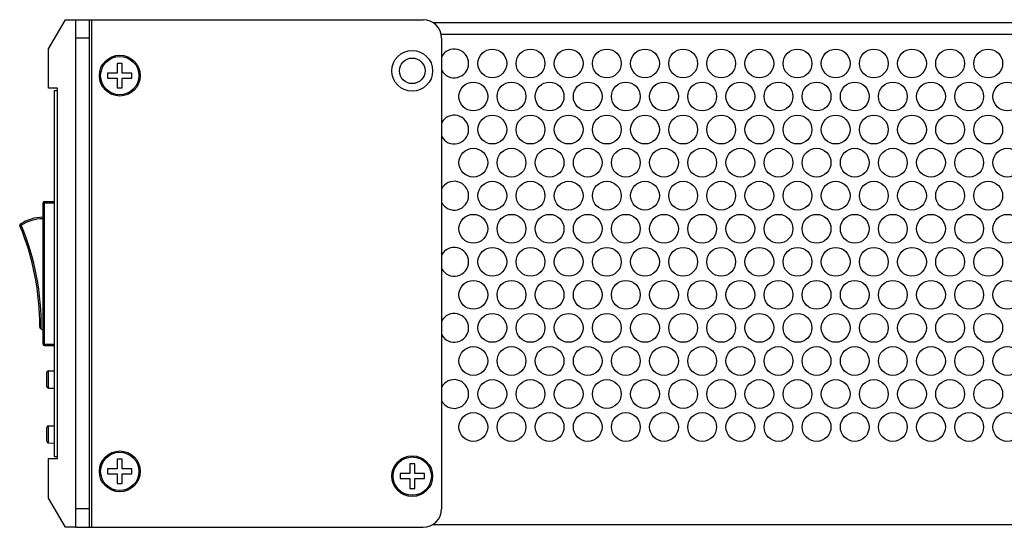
# Model space of a CAD drawing. Header units: inches. Extents: x -3.6 to 47.6, y 1.8 to 32.
# Tile 34 of 35: x 34 to 40.7, y 11 to 14.4. Entities that reach past the tile are written whole.
import ezdxf

# ---------------------------------------------------------------- set-up
doc = ezdxf.new("R2010")
doc.units = ezdxf.units.IN
doc.header["$LTSCALE"] = 2.42
doc.header["$MEASUREMENT"] = 0
doc.layers.get('0').update_dxf_attribs({"linetype": 'CONTINUOUS'})

msp = doc.modelspace()

# ---------------------------------------------------------------- linework, layer by layer
at = {"color": 7, "linetype": 'Continuous'}
for p, q in [((34.1944, 14.2318), (34.3099, 14.4318)), ((34.3099, 14.4318), (34.3819, 14.4318)), ((34.3819, 10.963), (34.3819, 14.4315)), ((34.3819, 14.4315), (36.7569, 14.4315)), ((34.4716, 14.4315), (34.4716, 10.963)), ((34.4876, 14.4315), (34.4876, 10.963)), ((36.8242, 14.4118), (47.4119, 14.4118)), ((34.4716, 14.3065), (34.3819, 14.3065)), ((36.8793, 14.3318), (47.4119, 14.3318)), ((36.8819, 14.3065), (36.8819, 11.088)), ((34.1944, 13.9628), (34.1944, 14.2318)), ((34.6649, 14.1333), (34.6649, 14.0668)), ((34.6989, 14.1333), (34.6649, 14.1333)), ((34.6989, 14.0668), (34.6989, 14.1333)), ((34.5984, 14.0668), (34.5984, 14.0328)), ((34.6649, 14.0668), (34.5984, 14.0668)), ((34.5984, 14.0328), (34.6649, 14.0328)), ((34.6649, 14.0328), (34.6649, 13.9663)), ((34.7654, 14.0668), (34.6989, 14.0668)), ((34.6989, 13.9663), (34.6989, 14.0328)), ((34.6989, 14.0328), (34.7654, 14.0328)), ((34.7654, 14.0328), (34.7654, 14.0668)), ((34.2569, 13.9628), (34.1944, 13.9628)), ((34.2359, 11.4468), (34.2359, 13.9478)), ((34.2359, 13.9478), (34.2569, 13.9478)), ((34.2569, 11.4318), (34.2569, 13.9628)), ((34.6649, 13.9663), (34.6989, 13.9663)), ((34.1569, 12.2148), (34.1569, 13.1798)), ((34.1569, 13.1798), (34.2359, 13.1798)), ((34.1669, 12.2048), (34.1669, 13.1898)), ((34.1669, 13.1898), (34.2359, 13.1898)), ((33.9991, 13.0229), (33.9979, 13.0258)), ((34.0083, 13.0268), (33.9991, 13.0229)), ((34.0083, 13.0268), (34.0028, 13.0352)), ((34.1569, 12.2148), (34.2359, 12.2148)), ((34.1669, 12.2048), (34.2359, 12.2048)), ((34.1821, 11.9259), (34.1821, 12.0196)), ((34.1937, 12.0315), (34.2359, 12.0322)), ((34.1937, 11.9141), (34.1937, 12.0315)), ((34.1937, 11.9141), (34.2359, 11.9133)), ((34.1937, 11.6565), (34.2359, 11.6572)), ((34.1937, 11.5391), (34.1937, 11.6565)), ((34.1821, 11.5509), (34.1821, 11.6446)), ((34.1937, 11.5391), (34.2359, 11.5383)), ((34.1944, 11.1628), (34.1944, 11.4318)), ((34.1944, 11.4318), (34.2569, 11.4318)), ((34.2359, 11.4468), (34.2569, 11.4468)), ((34.6649, 11.4283), (34.6649, 11.3618)), ((34.6989, 11.4283), (34.6649, 11.4283)), ((34.6989, 11.3618), (34.6989, 11.4283)), ((36.6649, 11.3958), (36.6649, 11.3293)), ((36.6989, 11.3958), (36.6649, 11.3958)), ((36.6989, 11.3293), (36.6989, 11.3958)), ((34.5984, 11.3618), (34.5984, 11.3278)), ((34.6649, 11.3618), (34.5984, 11.3618)), ((34.5984, 11.3278), (34.6649, 11.3278)), ((34.6649, 11.3278), (34.6649, 11.2613)), ((34.7654, 11.3618), (34.6989, 11.3618)), ((34.6989, 11.2613), (34.6989, 11.3278)), ((34.6989, 11.3278), (34.7654, 11.3278)), ((34.7654, 11.3278), (34.7654, 11.3618)), ((36.5984, 11.3293), (36.5984, 11.2953)), ((36.6649, 11.3293), (36.5984, 11.3293)), ((36.7654, 11.3293), (36.6989, 11.3293)), ((36.7654, 11.2953), (36.7654, 11.3293)), ((34.6649, 11.2613), (34.6989, 11.2613)), ((36.5984, 11.2953), (36.6649, 11.2953)), ((36.6649, 11.2953), (36.6649, 11.2288)), ((36.6989, 11.2288), (36.6989, 11.2953)), ((36.6989, 11.2953), (36.7654, 11.2953)), ((36.6649, 11.2288), (36.6989, 11.2288)), ((34.3099, 10.9628), (34.1944, 11.1628)), ((34.4716, 11.088), (34.3819, 11.088)), ((36.8242, 10.9828), (47.3519, 10.9828)), ((34.3819, 10.9628), (34.3099, 10.9628)), ((34.3819, 10.963), (36.7569, 10.963))]:
    msp.add_line(p, q, dxfattribs=at)
for centre, radius in [((36.6819, 14.0823), 0.1395), ((37.23, 14.1328), 0.0984), ((37.4909, 14.1328), 0.0984), ((37.7517, 14.1328), 0.0984), ((38.0126, 14.1328), 0.0984), ((38.2734, 14.1328), 0.0984), ((38.5343, 14.1328), 0.0984), ((38.7951, 14.1328), 0.0984), ((39.056, 14.1328), 0.0984), ((39.3168, 14.1328), 0.0984), ((39.5777, 14.1328), 0.0984), ((39.8385, 14.1328), 0.0984), ((40.0994, 14.1328), 0.0984), ((40.3602, 14.1328), 0.0984), ((40.6211, 14.1328), 0.0984), ((34.6819, 14.0498), 0.1395), ((34.6819, 14.0498), 0.131), ((36.6819, 14.0823), 0.0875), ((37.0996, 13.9069), 0.0984), ((37.3604, 13.9069), 0.0984), ((37.6213, 13.9069), 0.0984), ((37.8821, 13.9069), 0.0984), ((38.143, 13.9069), 0.0984), ((38.4038, 13.9069), 0.0984), ((38.6647, 13.9069), 0.0984), ((38.9255, 13.9069), 0.0984), ((39.1864, 13.9069), 0.0984), ((39.4472, 13.9069), 0.0984), ((39.7081, 13.9069), 0.0984), ((39.9689, 13.9069), 0.0984), ((40.2298, 13.9069), 0.0984), ((40.4906, 13.9069), 0.0984), ((40.7515, 13.9069), 0.0984), ((37.23, 13.6809), 0.0984), ((37.4909, 13.6809), 0.0984), ((37.7517, 13.6809), 0.0984), ((38.0126, 13.6809), 0.0984), ((38.2734, 13.6809), 0.0984), ((38.5343, 13.6809), 0.0984), ((38.7951, 13.6809), 0.0984), ((39.056, 13.6809), 0.0984), ((39.3168, 13.6809), 0.0984), ((39.5777, 13.6809), 0.0984), ((39.8385, 13.6809), 0.0984), ((40.0994, 13.6809), 0.0984), ((40.3602, 13.6809), 0.0984), ((40.6211, 13.6809), 0.0984), ((37.0996, 13.455), 0.0984), ((37.3604, 13.455), 0.0984), ((37.6213, 13.455), 0.0984), ((37.8821, 13.455), 0.0984), ((38.143, 13.455), 0.0984), ((38.4038, 13.455), 0.0984), ((38.6647, 13.455), 0.0984), ((38.9255, 13.455), 0.0984), ((39.1864, 13.455), 0.0984), ((39.4472, 13.455), 0.0984), ((39.7081, 13.455), 0.0984), ((39.9689, 13.455), 0.0984), ((40.2298, 13.455), 0.0984), ((40.4906, 13.455), 0.0984), ((40.7515, 13.455), 0.0984), ((37.23, 13.2291), 0.0984), ((37.4909, 13.2291), 0.0984), ((37.7517, 13.2291), 0.0984), ((38.0126, 13.2291), 0.0984), ((38.2734, 13.2291), 0.0984), ((38.5343, 13.2291), 0.0984), ((38.7951, 13.2291), 0.0984), ((39.056, 13.2291), 0.0984), ((39.3168, 13.2291), 0.0984), ((39.5777, 13.2291), 0.0984), ((39.8385, 13.2291), 0.0984), ((40.0994, 13.2291), 0.0984), ((40.3602, 13.2291), 0.0984), ((40.6211, 13.2291), 0.0984), ((37.0996, 13.0032), 0.0984), ((37.3604, 13.0032), 0.0984), ((37.6213, 13.0032), 0.0984), ((37.8821, 13.0032), 0.0984), ((38.143, 13.0032), 0.0984), ((38.4038, 13.0032), 0.0984), ((38.6647, 13.0032), 0.0984), ((38.9255, 13.0032), 0.0984), ((39.1864, 13.0032), 0.0984), ((39.4472, 13.0032), 0.0984), ((39.7081, 13.0032), 0.0984), ((39.9689, 13.0032), 0.0984), ((40.2298, 13.0032), 0.0984), ((40.4906, 13.0032), 0.0984), ((40.7515, 13.0032), 0.0984), ((37.23, 12.7773), 0.0984), ((37.4909, 12.7773), 0.0984), ((37.7517, 12.7773), 0.0984), ((38.0126, 12.7773), 0.0984), ((38.2734, 12.7773), 0.0984), ((38.5343, 12.7773), 0.0984), ((38.7951, 12.7773), 0.0984), ((39.056, 12.7773), 0.0984), ((39.3168, 12.7773), 0.0984), ((39.5777, 12.7773), 0.0984), ((39.8385, 12.7773), 0.0984), ((40.0994, 12.7773), 0.0984), ((40.3602, 12.7773), 0.0984), ((40.6211, 12.7773), 0.0984), ((37.0996, 12.5514), 0.0984), ((37.3604, 12.5514), 0.0984), ((37.6213, 12.5514), 0.0984), ((37.8821, 12.5514), 0.0984), ((38.143, 12.5514), 0.0984), ((38.4038, 12.5514), 0.0984), ((38.6647, 12.5514), 0.0984), ((38.9255, 12.5514), 0.0984), ((39.1864, 12.5514), 0.0984), ((39.4472, 12.5514), 0.0984), ((39.7081, 12.5514), 0.0984), ((39.9689, 12.5514), 0.0984), ((40.2298, 12.5514), 0.0984), ((40.4906, 12.5514), 0.0984), ((40.7515, 12.5514), 0.0984), ((37.23, 12.3255), 0.0984), ((37.4909, 12.3255), 0.0984), ((37.7517, 12.3255), 0.0984), ((38.0126, 12.3255), 0.0984), ((38.2734, 12.3255), 0.0984), ((38.5343, 12.3255), 0.0984), ((38.7951, 12.3255), 0.0984), ((39.056, 12.3255), 0.0984), ((39.3168, 12.3255), 0.0984), ((39.5777, 12.3255), 0.0984), ((39.8385, 12.3255), 0.0984), ((40.0994, 12.3255), 0.0984), ((40.3602, 12.3255), 0.0984), ((40.6211, 12.3255), 0.0984), ((37.0996, 12.0996), 0.0984), ((37.3604, 12.0996), 0.0984), ((37.6213, 12.0996), 0.0984), ((37.8821, 12.0996), 0.0984), ((38.143, 12.0996), 0.0984), ((38.4038, 12.0996), 0.0984), ((38.6647, 12.0996), 0.0984), ((38.9255, 12.0996), 0.0984), ((39.1864, 12.0996), 0.0984), ((39.4472, 12.0996), 0.0984), ((39.7081, 12.0996), 0.0984), ((39.9689, 12.0996), 0.0984), ((40.2298, 12.0996), 0.0984), ((40.4906, 12.0996), 0.0984), ((40.7515, 12.0996), 0.0984), ((37.23, 11.8737), 0.0984), ((37.4909, 11.8737), 0.0984), ((37.7517, 11.8737), 0.0984), ((38.0126, 11.8737), 0.0984), ((38.2734, 11.8737), 0.0984), ((38.5343, 11.8737), 0.0984), ((38.7951, 11.8737), 0.0984), ((39.056, 11.8737), 0.0984), ((39.3168, 11.8737), 0.0984), ((39.5777, 11.8737), 0.0984), ((39.8385, 11.8737), 0.0984), ((40.0994, 11.8737), 0.0984), ((40.3602, 11.8737), 0.0984), ((40.6211, 11.8737), 0.0984), ((37.0996, 11.6478), 0.0984), ((37.3604, 11.6478), 0.0984), ((37.6213, 11.6478), 0.0984), ((37.8821, 11.6478), 0.0984), ((38.143, 11.6478), 0.0984), ((38.4038, 11.6478), 0.0984), ((38.6647, 11.6478), 0.0984), ((38.9255, 11.6478), 0.0984), ((39.1864, 11.6478), 0.0984), ((39.4472, 11.6478), 0.0984), ((39.7081, 11.6478), 0.0984), ((39.9689, 11.6478), 0.0984), ((40.2298, 11.6478), 0.0984), ((40.4906, 11.6478), 0.0984), ((40.7515, 11.6478), 0.0984), ((34.6819, 11.3448), 0.1395), ((34.6819, 11.3448), 0.131), ((36.6819, 11.3123), 0.1395), ((36.6819, 11.3123), 0.131)]:
    msp.add_circle(centre, radius, dxfattribs=at)
for centre, radius, start, end in [((36.7569, 14.3065), 0.125, 0, 90), ((36.9692, 14.1328), 0.0984, 207.30283, 152.69717), ((36.9692, 13.6809), 0.0984, 207.30283, 152.69717), ((36.9692, 13.2291), 0.0984, 207.30283, 152.69717), ((34.1669, 13.1798), 0.01, 90, 180), ((34.1569, 12.8007), 0.2806, 90, 123.96483), ((34.1569, 12.8007), 0.2706, 90, 123.30674), ((34.0036, 13.0282), 0.00624, 123.96483, 202.78893), ((32.3845, 12.3479), 1.75, 359.42463, 22.68774), ((32.3845, 12.3479), 1.76, 359.02655, 22.69024), ((36.9692, 12.7773), 0.0984, 207.30283, 152.69717), ((36.9692, 12.3255), 0.0984, 207.30283, 152.69717), ((34.1601, 12.3408), 0.0277, 202.04546, 263.43379), ((34.1669, 12.2148), 0.01, 180, 270), ((34.1939, 12.0196), 0.0118, 91, 180), ((34.1939, 11.9259), 0.0118, 180, 269), ((36.9692, 11.8737), 0.0984, 207.30283, 152.69717), ((34.1939, 11.6446), 0.0118, 91, 180), ((34.1939, 11.5509), 0.0118, 180, 269), ((36.7569, 11.088), 0.125, 270, 360)]:
    msp.add_arc(centre, radius, start, end, dxfattribs=at)
msp.add_open_spline([(33.9991, 13.0229), (33.9991, 13.0229), (33.9991, 13.0229), (33.9991, 13.0229), (33.9991, 13.0229), (33.9991, 13.0229), (33.9992, 13.0229), (33.9992, 13.023), (33.9992, 13.023), (33.9992, 13.0231), (33.9992, 13.0233), (33.9992, 13.0235), (33.9993, 13.0238), (33.9993, 13.0242), (33.9993, 13.0246), (33.9994, 13.0251), (33.9995, 13.0255), (33.9997, 13.0262), (34, 13.0268), (34.0003, 13.0274), (34.0006, 13.0279), (34.0008, 13.0285), (34.001, 13.0293), (34.0013, 13.0302), (34.0016, 13.0314), (34.0018, 13.0322), (34.002, 13.0329), (34.0022, 13.0333), (34.0023, 13.0337), (34.0024, 13.0341), (34.0025, 13.0344), (34.0026, 13.0346), (34.0026, 13.0348), (34.0027, 13.035), (34.0027, 13.0351), (34.0028, 13.0351), (34.0028, 13.0352)], degree=3, knots=[0, 0, 0, 0, 0.002258, 0.003928, 0.005088, 0.00593, 0.008043, 0.011977, 0.01788, 0.025673, 0.03524, 0.046446, 0.073226, 0.10474, 0.139537, 0.176233, 0.213616, 0.250991, 0.328344, 0.369623, 0.413397, 0.459704, 0.507602, 0.603772, 0.693894, 0.776032, 0.814229, 0.850349, 0.883563, 0.912918, 0.937468, 0.956408, 0.970345, 0.980822, 0.989711, 1, 1, 1, 1], dxfattribs=at)

doc.saveas('drawing.dxf')
